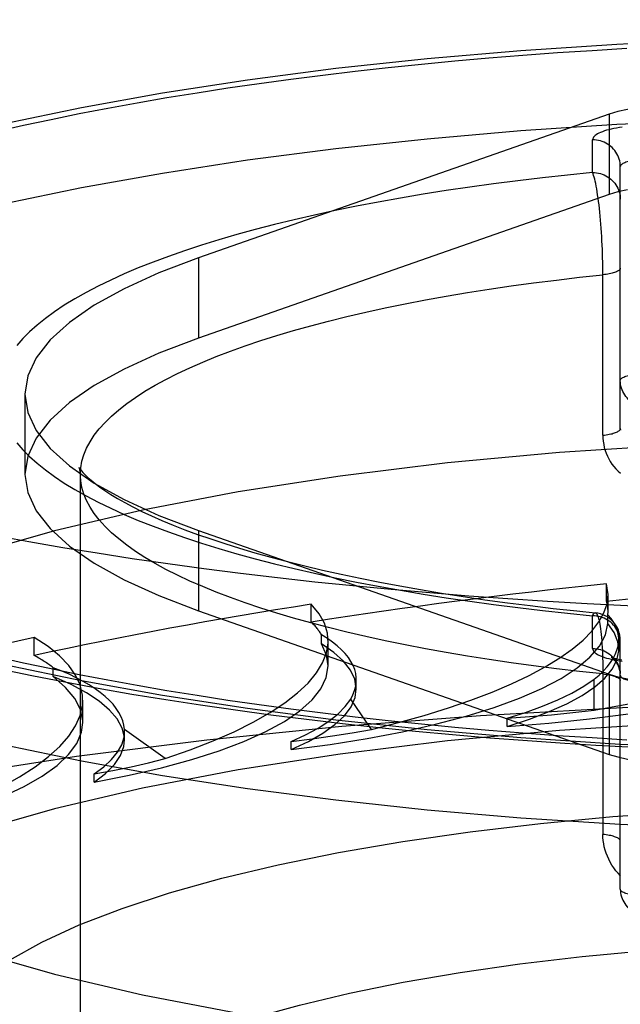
# Model space of a CAD drawing. Header units: inches. Extents: x 0 to 253, y 0 to 164.
# Tile 86 of 97: x 112.14 to 112.357, y 119.542 to 119.898. Entities that reach past the tile are written whole.
import ezdxf

# ---------------------------------------------------------------- set-up
doc = ezdxf.new("R2010")
doc.units = ezdxf.units.IN
doc.header["$LTSCALE"] = 13.9398122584
doc.header["$MEASUREMENT"] = 0
doc.linetypes.add('HIDDEN', pattern=[0.2, 0.1, -0.1])
doc.layers.get('0').update_dxf_attribs({"linetype": 'CONTINUOUS'})
doc.layers.add('DEFAULT_2', color=8, linetype='HIDDEN')

msp = doc.modelspace()

# ---------------------------------------------------------------- linework, layer by layer
at = {"color": 7, "linetype": 'Continuous'}
for p, q in [((112.3237603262, 119.6371268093), (112.3373263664, 119.636191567)), ((112.3373263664, 119.636191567), (112.3484389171, 119.635509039)), ((112.3484389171, 119.635509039), (112.3648389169, 119.6346049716))]:
    msp.add_line(p, q, dxfattribs=at)
for points in [[(111.9624643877, 119.7263045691), (111.9704862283, 119.7211009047), (111.9789929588, 119.7160482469), (111.9878481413, 119.7112148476), (111.9970216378, 119.7065954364), (112.0064140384, 119.7022151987), (112.0160212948, 119.698050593), (112.0257981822, 119.6940984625), (112.0357512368, 119.6903359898), (112.0458747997, 119.6867487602), (112.0561697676, 119.6833225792), (112.0666391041, 119.6800450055), (112.0772827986, 119.6769065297), (112.0881065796, 119.6738976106), (112.0991060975, 119.6710128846), (112.1102819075, 119.6682465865), (112.1216309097, 119.6655947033), (112.1331530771, 119.663053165), (112.1448441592, 119.660619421), (112.1567025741, 119.6582907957)], [(112.1626904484, 119.6296822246), (112.1348959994, 119.6354776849), (112.1087764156, 119.6417734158), (112.0844515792, 119.6485336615), (112.0620596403, 119.6557273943), (112.0416996, 119.6633148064), (112.0234911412, 119.6712600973), (112.0075103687, 119.679520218), (111.9938560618, 119.6880553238), (111.9825798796, 119.6968200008), (111.9737576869, 119.7057711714), (111.9674156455, 119.7148619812), (111.9636051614, 119.7240469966), (111.9633741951, 119.7257143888)], [(112.1684209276, 119.7047733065), (112.1559669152, 119.7068070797), (112.1437228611, 119.7089245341), (112.131697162, 119.7111242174)], [(112.4623263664, 119.6833198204), (112.447601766, 119.6833697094), (112.4328873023, 119.6835193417), (112.4181930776, 119.6837686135), (112.4035291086, 119.6841173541), (112.3889053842, 119.6845653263), (112.3743319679, 119.6851122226), (112.3598188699, 119.6857576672), (112.3453760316, 119.686501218), (112.3310133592, 119.6873423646), (112.3167406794, 119.6882805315), (112.3025677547, 119.6893150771), (112.2885043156, 119.6904452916), (112.2745600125, 119.6916703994), (112.2607443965, 119.6929895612), (112.2470669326, 119.6944018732), (112.2335369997, 119.6959063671), (112.2201638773, 119.6975020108), (112.2069567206, 119.6991877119), (112.1939245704, 119.7009623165), (112.1810763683, 119.7028246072), (112.1684209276, 119.7047733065)], [(112.1567025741, 119.6582907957), (112.1687232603, 119.656065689), (112.1809031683, 119.6539424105), (112.1932365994, 119.6519199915), (112.2057192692, 119.6499974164), (112.2183450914, 119.6481741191), (112.2311090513, 119.6464495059), (112.244004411, 119.6448233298), (112.2570253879, 119.6432953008), (112.2701645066, 119.6418653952), (112.2834148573, 119.6405335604), (112.2967690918, 119.6392998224), (112.3102201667, 119.6381642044), (112.3237603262, 119.6371268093)], [(112.3573263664, 119.6067681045), (112.321460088, 119.6091113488), (112.2875959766, 119.6120298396), (112.2546188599, 119.6155638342), (112.2227042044, 119.6196999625), (112.1920059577, 119.6244126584), (112.1626904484, 119.6296822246)], [(112.4623263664, 119.6038693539), (112.4265665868, 119.6042020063), (112.3911689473, 119.6051865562), (112.3573263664, 119.6067681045)]]:
    msp.add_lwpolyline(points, dxfattribs=at)
at = {"layer": 'DEFAULT_2', "color": 8, "linetype": 'HIDDEN'}
for p, q in [((114.0783263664, 119.8975291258), (109.8998263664, 119.8975291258)), ((112.3533322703, 119.8634123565), (112.2050207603, 119.8114961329)), ((112.3533322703, 119.8634123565), (112.3533322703, 119.8344345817)), ((112.3473263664, 119.842312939), (112.3473263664, 119.8541374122)), ((112.3573263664, 119.749832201), (112.3573263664, 119.844478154)), ((112.3533322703, 119.8344345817), (112.2050207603, 119.7825183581)), ((112.2050207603, 119.8114961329), (112.2050207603, 119.7825183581)), ((112.3510360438, 119.747428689), (112.3510308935, 119.8068794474)), ((112.1423263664, 119.7622566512), (112.1423263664, 119.7332788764)), ((112.1433439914, 119.739863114), (112.1423263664, 119.7332788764)), ((112.1623263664, 118.6214982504), (112.1623263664, 119.7332788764)), ((112.2050207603, 119.7130171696), (112.2050207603, 119.6840393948)), ((112.2050207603, 119.7130171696), (112.3533322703, 119.661100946)), ((112.3523617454, 119.6873441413), (112.3523617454, 119.693776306)), ((112.3529045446, 119.6898427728), (112.3523617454, 119.693776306)), ((112.3529075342, 119.6835692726), (112.3529075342, 119.6898232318)), ((112.2457383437, 119.6799497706), (112.2457383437, 119.6863819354)), ((112.2050207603, 119.6840393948), (112.3533322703, 119.6321231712)), ((112.3473263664, 119.6703758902), (112.3473263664, 119.6822003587)), ((112.3528716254, 119.6825939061), (112.3529080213, 119.6835708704)), ((112.3528716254, 119.6793785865), (112.3528716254, 119.6825939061)), ((112.1456958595, 119.667875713), (112.1456958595, 119.6743078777)), ((112.2494475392, 119.6720797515), (112.2494475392, 119.6752950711)), ((112.2518381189, 119.6641375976), (112.2518381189, 119.6730880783)), ((112.3567828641, 119.6701555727), (112.3567828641, 119.6735778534)), ((112.3573263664, 119.5834425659), (112.3573263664, 119.673316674)), ((112.1524916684, 119.6602435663), (112.1524916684, 119.6634588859)), ((112.3510308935, 119.6626478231), (112.3510360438, 119.6032179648)), ((112.3533322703, 119.661100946), (112.3533322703, 119.6321231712)), ((112.2619832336, 119.6557889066), (112.2619832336, 119.6590765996)), ((112.3478965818, 119.6481069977), (112.3478965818, 119.6592848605)), ((112.163184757, 119.6436242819), (112.163184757, 119.6517331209)), ((112.2674909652, 119.6411040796), (112.2599914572, 119.6521121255)), ((112.3164405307, 119.6422461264), (112.3164405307, 119.6451704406)), ((112.1782613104, 119.6403003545), (112.1782341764, 119.6410976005)), ((112.1930053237, 119.6305938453), (112.1782341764, 119.6410976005)), ((112.1782627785, 119.6373798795), (112.1782627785, 119.6403041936)), ((112.2384830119, 119.6338740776), (112.2384830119, 119.6367983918)), ((112.1673268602, 119.6221255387), (112.1673268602, 119.6250498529)), ((114.0783263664, 119.5424226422), (110.0248263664, 119.5424226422))]:
    msp.add_line(p, q, dxfattribs=at)
for points in [[(111.9623263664, 119.7622566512), (111.9636051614, 119.7714885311), (111.9674156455, 119.7806735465), (111.9737576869, 119.7897643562), (111.9825798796, 119.7987155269), (111.9938560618, 119.8074802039), (112.0075103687, 119.8160153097), (112.0234911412, 119.8242754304), (112.0416996, 119.8322207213), (112.0620596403, 119.8398081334), (112.0844515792, 119.8470018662), (112.1087764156, 119.8537621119), (112.1348959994, 119.8600578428), (112.1626904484, 119.8658533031), (112.1920059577, 119.8711228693), (112.2227042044, 119.8758355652), (112.2546188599, 119.8799716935), (112.2875959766, 119.8835056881), (112.321460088, 119.8864241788), (112.3560447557, 119.8887075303), (112.3911689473, 119.8903489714), (112.4265665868, 119.8913335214), (112.4623263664, 119.8916661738)], [(112.1321106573, 119.8571765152), (112.1418240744, 119.8593812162), (112.151757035, 119.8615193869), (112.1619029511, 119.8635894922), (112.1722546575, 119.8655901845), (112.1828052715, 119.8675200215), (112.1935473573, 119.8693777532), (112.2044737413, 119.8711620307), (112.2155767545, 119.8728717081), (112.2268489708, 119.8745055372), (112.2382824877, 119.8760624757), (112.2498696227, 119.877541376), (112.2616022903, 119.8789413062), (112.2734726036, 119.8802612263), (112.2854722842, 119.8815003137), (112.2975932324, 119.882657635), (112.3098270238, 119.8837324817), (112.3221653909, 119.8847240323), (112.3345997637, 119.8856316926), (112.3471216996, 119.8864547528), (112.3597225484, 119.8871927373)], [(112.3774546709, 119.8665607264), (112.3727486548, 119.8664628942), (112.3682636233, 119.866187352), (112.3639496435, 119.8657275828), (112.3599565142, 119.8651031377), (112.3564340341, 119.8643335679), (112.3533322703, 119.8634123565)], [(111.9623263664, 119.7332788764), (111.9636051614, 119.7425107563), (111.9674156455, 119.7516957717), (111.9737576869, 119.7607865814), (111.9825798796, 119.7697377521), (111.9938560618, 119.7785024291), (112.0075103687, 119.7870375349), (112.0234911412, 119.7952976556), (112.0416996, 119.8032429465), (112.0620596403, 119.8108303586), (112.0844515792, 119.8180240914), (112.1087764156, 119.8247843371), (112.1348959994, 119.831080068), (112.1626904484, 119.8368755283), (112.1920059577, 119.8421450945), (112.2227042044, 119.8468577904), (112.2546188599, 119.8509939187), (112.2875959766, 119.8545279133), (112.321460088, 119.8574464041), (112.3560447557, 119.8597297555), (112.3911689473, 119.8613711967), (112.4265665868, 119.8623557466), (112.4623263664, 119.862688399)], [(112.3580341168, 119.8587211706), (112.3569813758, 119.8585675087), (112.3559663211, 119.8583977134), (112.354992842, 119.8582123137), (112.3540642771, 119.8580120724), (112.3531842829, 119.8577976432), (112.3523557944, 119.8575698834), (112.3515821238, 119.8573295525), (112.3508657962, 119.8570775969), (112.3502097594, 119.8568148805), (112.3496160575, 119.8565424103), (112.3490871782, 119.8562611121), (112.3486247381, 119.8559720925), (112.3482308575, 119.8556764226), (112.3479065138, 119.8553751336), (112.3476531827, 119.8550690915), (112.3474714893, 119.8547598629), (112.3473626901, 119.8544495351), (112.3473263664, 119.8541374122)], [(112.3573263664, 119.844478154), (112.3573008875, 119.8451672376), (112.3572245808, 119.8458528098), (112.3570978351, 119.846531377), (112.3569212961, 119.8471994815), (112.3566958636, 119.8478537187), (112.3564226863, 119.8484907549), (112.3561031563, 119.8491073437), (112.3557389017, 119.8497003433), (112.3553317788, 119.8502667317), (112.3548838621, 119.8508036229), (112.3543974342, 119.851308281), (112.3538749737, 119.8517781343), (112.3533191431, 119.8522107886), (112.3527327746, 119.8526040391), (112.3521188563, 119.852955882), (112.3514805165, 119.8532645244), (112.3508210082, 119.8535283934), (112.350143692, 119.8537461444), (112.3494520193, 119.8539166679), (112.3487495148, 119.8540390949), (112.3480397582, 119.8541128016), (112.3473263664, 119.8541374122)], [(112.3673263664, 119.8470663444), (112.3666129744, 119.84705975), (112.3659032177, 119.8470400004), (112.3652007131, 119.8470071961), (112.3645090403, 119.8469615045), (112.3638317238, 119.8469031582), (112.3631722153, 119.8468324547), (112.3625338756, 119.8467497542), (112.3619199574, 119.8466554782), (112.3613335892, 119.8465501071), (112.3607777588, 119.8464341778), (112.3602552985, 119.846308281), (112.3597688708, 119.8461730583), (112.3593209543, 119.8460291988), (112.3589138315, 119.8458774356), (112.358549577, 119.8457185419), (112.3582300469, 119.8455533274), (112.3579568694, 119.845382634), (112.3577314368, 119.8452073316), (112.3575548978, 119.8450283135), (112.357428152, 119.844846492), (112.3573518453, 119.8446627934), (112.3573263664, 119.844478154)], [(112.3473263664, 119.842312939), (112.338216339, 119.8413963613), (112.3292199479, 119.8404108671), (112.3203324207, 119.8393558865), (112.3115680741, 119.8382331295), (112.3029376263, 119.8370437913), (112.2944471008, 119.8357888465), (112.2861035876, 119.8344692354), (112.2779146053, 119.8330862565), (112.2698878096, 119.8316410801), (112.2620298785, 119.830135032), (112.254347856, 119.8285693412), (112.2468482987, 119.8269454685), (112.2395380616, 119.8252647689), (112.232423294, 119.8235287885), (112.2255104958, 119.821738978), (112.218805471, 119.8198969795), (112.2123143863, 119.8180043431), (112.2060426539, 119.8160627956), (112.199996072, 119.8140739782), (112.1941796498, 119.8120396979), (112.1885988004, 119.8099616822), (112.1832581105, 119.8078418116), (112.1781625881, 119.8056818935), (112.1733163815, 119.8034838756), (112.1687240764, 119.8012496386), (112.1643893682, 119.7989811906), (112.1603164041, 119.7966804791), (112.1565084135, 119.7943495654), (112.1529690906, 119.7919904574), (112.1497011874, 119.7896052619), (112.1467079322, 119.7871960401), (112.1439915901, 119.7847649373), (112.1415549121, 119.7823140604), (112.1393996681, 119.7798455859)], [(112.3510308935, 119.8068794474), (112.3510152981, 119.808393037), (112.3509894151, 119.8099210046), (112.3509532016, 119.8114595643), (112.3509068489, 119.8130048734), (112.3508503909, 119.814552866), (112.3507840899, 119.8160994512), (112.3507080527, 119.8176407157), (112.350622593, 119.8191726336), (112.3505278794, 119.8206913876), (112.3504242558, 119.8221931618), (112.3503119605, 119.823673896), (112.3501913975, 119.8251296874), (112.3500628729, 119.8265563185), (112.3499268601, 119.8279497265), (112.3497837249, 119.8293058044), (112.3496339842, 119.8306205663), (112.3494780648, 119.8318900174), (112.3493165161, 119.8331103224), (112.3491498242, 119.8342776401), (112.3489785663, 119.835388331), (112.3488032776, 119.8364388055), (112.3486245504, 119.8374256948), (112.3484429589, 119.83834579), (112.3482590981, 119.8391961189), (112.3480735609, 119.8399738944), (112.3478869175, 119.8406765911), (112.3476997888, 119.8413019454), (112.3475122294, 119.8418478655), (112.3473263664, 119.8423129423)], [(112.3473263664, 119.8423129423), (112.3480397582, 119.8422883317), (112.3487495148, 119.842214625), (112.3494520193, 119.842092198), (112.350143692, 119.8419216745), (112.3508210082, 119.8417039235), (112.3514805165, 119.8414400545), (112.3521188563, 119.8411314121), (112.3527327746, 119.8407795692), (112.3533191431, 119.8403863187), (112.3538749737, 119.8399536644), (112.3543974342, 119.8394838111), (112.3548838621, 119.838979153), (112.3553317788, 119.8384422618), (112.3557389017, 119.8378758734), (112.3561031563, 119.8372828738), (112.3564226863, 119.836666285), (112.3566958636, 119.8360292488), (112.3569212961, 119.8353750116), (112.3570978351, 119.8347069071), (112.3572245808, 119.8340283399), (112.3573008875, 119.8333427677), (112.3573263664, 119.8326536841)], [(112.3599565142, 119.8361253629), (112.3564340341, 119.8353557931), (112.3533322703, 119.8344345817)], [(112.2050207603, 119.8114961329), (112.190672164, 119.8060276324), (112.1781198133, 119.8003185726), (112.1673325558, 119.7943497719), (112.1584038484, 119.7881787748), (112.1514081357, 119.7818429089), (112.1463713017, 119.7753836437), (112.1433439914, 119.7688408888), (112.1423263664, 119.7622566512)], [(112.3573263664, 119.8077877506), (112.3573044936, 119.8076166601), (112.3572389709, 119.8074463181), (112.3571300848, 119.8072774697), (112.3569783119, 119.8071108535), (112.3567843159, 119.8069471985), (112.3565489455, 119.8067872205), (112.3562732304, 119.8066316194), (112.3559583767, 119.8064810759), (112.3556057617, 119.8063362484), (112.3552169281, 119.8061977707), (112.3547935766, 119.8060662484), (112.3543375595, 119.805942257), (112.3538508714, 119.8058263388), (112.3533356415, 119.8057190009), (112.3527941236, 119.8056207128), (112.3522286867, 119.8055319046), (112.3516418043, 119.8054529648), (112.3510360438, 119.8053842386)], [(112.1623263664, 119.7332788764), (112.1624661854, 119.7356491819), (112.162885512, 119.738017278), (112.1635839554, 119.7403809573), (112.1645608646, 119.7427380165), (112.1658153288, 119.7450862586), (112.1673461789, 119.7474234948), (112.1691519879, 119.7497475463), (112.1712310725, 119.752056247), (112.1735814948, 119.7543474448), (112.1762010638, 119.756619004), (112.1790873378, 119.7588688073), (112.1822376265, 119.7610947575), (112.1856489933, 119.7632947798), (112.1893182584, 119.7654668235), (112.1932420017, 119.7676088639), (112.1974165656, 119.7697189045), (112.201838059, 119.7717949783), (112.2065023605, 119.7738351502), (112.2114051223, 119.7758375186), (112.2165417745, 119.7778002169), (112.2219075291, 119.7797214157), (112.2274973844, 119.7815993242), (112.23330613, 119.7834321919), (112.2393283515, 119.7852183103), (112.2455584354, 119.7869560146), (112.2519905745, 119.7886436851), (112.2586187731, 119.7902797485), (112.265436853, 119.7918626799), (112.2724384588, 119.7933910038), (112.2796170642, 119.7948632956), (112.2869659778, 119.7962781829), (112.2944783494, 119.7976343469), (112.3021471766, 119.7989305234), (112.3099653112, 119.8001655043), (112.3179254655, 119.8013381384), (112.3260202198, 119.8024473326), (112.3342420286, 119.8034920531), (112.3425832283, 119.804471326), (112.3510360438, 119.8053842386)], [(112.2050207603, 119.7825183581), (112.190672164, 119.7770498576), (112.1781198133, 119.7713407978), (112.1673325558, 119.7653719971), (112.1584038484, 119.759201), (112.1514081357, 119.7528651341), (112.1463713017, 119.746405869), (112.1433439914, 119.739863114)], [(112.3573263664, 119.7672040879), (112.3573518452, 119.7673887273), (112.357428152, 119.7675724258), (112.3575548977, 119.7677542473), (112.3577314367, 119.7679332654), (112.3579568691, 119.7681085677), (112.3582300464, 119.7682792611), (112.3585495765, 119.7684444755), (112.3589138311, 119.7686033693), (112.359320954, 119.7687551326), (112.3597688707, 119.7688989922), (112.3602552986, 119.7690342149), (112.3607777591, 119.7691601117), (112.3613335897, 119.7692760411), (112.3619199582, 119.7693814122), (112.3625338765, 119.7694756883), (112.3631722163, 119.7695583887), (112.3638317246, 119.7696290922), (112.3645090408, 119.7696874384), (112.3652007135, 119.7697331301), (112.365903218, 119.7697659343), (112.3666129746, 119.7697856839), (112.3673263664, 119.7697922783)], [(112.3673263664, 119.7575448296), (112.3666128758, 119.7575694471), (112.3659030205, 119.7576431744), (112.3652004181, 119.757765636), (112.3645086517, 119.7579362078), (112.3638312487, 119.75815402), (112.3631716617, 119.7584179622), (112.3625332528, 119.7587266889), (112.3619192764, 119.759078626), (112.3613328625, 119.7594719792), (112.3607769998, 119.7599047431), (112.3602545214, 119.7603747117), (112.3597680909, 119.7608794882), (112.3593201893, 119.761416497), (112.3589130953, 119.7619830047), (112.3585488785, 119.762576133), (112.3582294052, 119.7631928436), (112.3579563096, 119.7638299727), (112.3577309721, 119.7644842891), (112.3575545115, 119.7651525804), (112.3574279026, 119.7658311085), (112.3573517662, 119.7665160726), (112.3573263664, 119.7672040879)], [(112.3573263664, 119.6357458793), (112.321460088, 119.6380891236), (112.2875959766, 119.6410076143), (112.2546188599, 119.644541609), (112.2227042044, 119.6486777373), (112.1920059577, 119.6533904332), (112.1626904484, 119.6586599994), (112.1348959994, 119.6644554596), (112.1087764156, 119.6707511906), (112.0844515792, 119.6775114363), (112.0620596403, 119.6847051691), (112.0416996, 119.6922925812), (112.0234911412, 119.7002378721), (112.0075103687, 119.7084979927), (111.9938560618, 119.7170330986), (111.9825798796, 119.7257977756), (111.9737576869, 119.7347489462), (111.9674156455, 119.743839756), (111.9636051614, 119.7530247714), (111.9623263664, 119.7622566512)], [(112.1423263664, 119.7622566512), (112.1433439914, 119.7556724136), (112.1463713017, 119.7491296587), (112.1514081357, 119.7426703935), (112.1584038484, 119.7363345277)], [(112.3510360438, 119.747428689), (112.3516418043, 119.7474974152), (112.3522286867, 119.747576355), (112.3527941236, 119.7476651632), (112.3533356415, 119.7477634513), (112.3538508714, 119.7478707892), (112.3543375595, 119.7479867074), (112.3547935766, 119.7481106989), (112.3552169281, 119.7482422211), (112.3556057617, 119.7483806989), (112.3559583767, 119.7485255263), (112.3562732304, 119.7486760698), (112.3565489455, 119.7488316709), (112.3567843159, 119.7489916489), (112.3569783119, 119.749155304), (112.3571300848, 119.7493219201), (112.3572389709, 119.7494907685), (112.3573044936, 119.7496611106), (112.3573263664, 119.749832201)], [(112.3573263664, 119.749832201), (112.3573427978, 119.7492820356)], [(112.4623263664, 119.7460559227), (112.4192403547, 119.7455015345), (112.3769743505, 119.743880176), (112.3353312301, 119.7411763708), (112.2949023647, 119.7374365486), (112.2560974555, 119.7326820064), (112.2192643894, 119.7269726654), (112.1847889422, 119.7203501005), (112.1529671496, 119.7128906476), (112.1241460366, 119.7046545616), (112.098558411, 119.6957316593), (112.0764992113, 119.6861985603), (112.0581290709, 119.6761551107), (112.0436795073, 119.6656913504), (112.0332328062, 119.6549133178), (112.0269481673, 119.6439210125), (112.0248263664, 119.6328225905)], [(112.3510360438, 119.747428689), (112.3510671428, 119.7463229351), (112.3511643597, 119.7452211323), (112.3513274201, 119.7441204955), (112.3515572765, 119.743029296), (112.3518552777, 119.7419529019), (112.3522200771, 119.7408971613), (112.3526515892, 119.7398681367), (112.3531474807, 119.738870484), (112.3537058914, 119.7379101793), (112.3543253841, 119.7369892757), (112.3550044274, 119.7361109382), (112.3557414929, 119.7352777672), (112.3565355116, 119.7344922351), (112.3573836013, 119.7337578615)], [(112.1393996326, 119.7446677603), (112.1415548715, 119.7421992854), (112.1439915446, 119.7397484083), (112.1467078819, 119.7373173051), (112.1497011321, 119.7349080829), (112.1529690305, 119.732522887), (112.1565083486, 119.7301637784), (112.1603163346, 119.7278328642), (112.1643892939, 119.7255321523), (112.1687239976, 119.7232637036), (112.1733162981, 119.721029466), (112.1781625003, 119.7188314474), (112.1832580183, 119.7166715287), (112.1885987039, 119.7145516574), (112.194179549, 119.7124736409), (112.1999959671, 119.7104393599), (112.206042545, 119.7084505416), (112.2123142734, 119.7065089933), (112.2188053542, 119.704616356), (112.2255103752, 119.7027743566), (112.2324231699, 119.7009845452), (112.2395379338, 119.6992485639), (112.2468481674, 119.6975678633), (112.2543477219, 119.6959439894), (112.2620297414, 119.6943782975), (112.2698876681, 119.6928722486), (112.27791446, 119.6914270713), (112.2861034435, 119.6900440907), (112.2944469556, 119.6887244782), (112.3029374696, 119.6874695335), (112.3115679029, 119.6862801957), (112.320332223, 119.6851574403), (112.3292197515, 119.6841024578), (112.3382162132, 119.6831169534), (112.3473263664, 119.6822003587)], [(112.1584038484, 119.7363345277), (112.1673325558, 119.7301635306), (112.1781198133, 119.7241947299), (112.190672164, 119.7184856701), (112.2050207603, 119.7130171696)], [(112.1619122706, 119.7356803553), (112.1619015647, 119.7357048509), (112.1619016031, 119.735708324), (112.1620225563, 119.7355057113), (112.1622808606, 119.7351284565), (112.1626952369, 119.7345928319), (112.1632808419, 119.7339144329), (112.1640528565, 119.7331050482), (112.1650257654, 119.7321749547), (112.16621204, 119.7311346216), (112.1676246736, 119.7299926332), (112.1692732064, 119.7287591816), (112.1711676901, 119.7274428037), (112.1733150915, 119.7260531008), (112.1757225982, 119.7245983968), (112.1783943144, 119.7230878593), (112.1813342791, 119.7215296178), (112.184543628, 119.7199323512), (112.1880224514, 119.7183042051), (112.1917708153, 119.7166524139), (112.1957876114, 119.7149839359), (112.2000703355, 119.7133055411), (112.2046152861, 119.7116237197), (112.2094187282, 119.7099442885), (112.2144751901, 119.7082730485), (112.219780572, 119.7066147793), (112.2253295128, 119.7049742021), (112.2311158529, 119.7033558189), (112.2371319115, 119.7017641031), (112.2433725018, 119.700202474), (112.2498313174, 119.6986743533), (112.256500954, 119.6971831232), (112.26337291, 119.6957320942), (112.2704410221, 119.6943238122), (112.2776982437, 119.6929608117), (112.2851365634, 119.6916456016), (112.2927472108, 119.6903806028), (112.3005232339, 119.6891677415), (112.3084570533, 119.6880089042), (112.3165402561, 119.6869059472), (112.3247639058, 119.6858606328), (112.3331204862, 119.6848743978), (112.3416013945, 119.6839486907), (112.3483025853, 119.6832689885)], [(112.1622687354, 119.7342264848), (112.1621391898, 119.7349579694), (112.1619981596, 119.7354540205), (112.1619122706, 119.7356803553)], [(112.1423263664, 119.7332788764), (112.1433439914, 119.7266946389), (112.1463713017, 119.7201518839), (112.1514081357, 119.7136926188), (112.1584038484, 119.7073567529), (112.1673325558, 119.7011857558), (112.1781198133, 119.6952169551), (112.190672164, 119.6895078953), (112.2050207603, 119.6840393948)], [(112.3510360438, 119.6611735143), (112.3425832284, 119.6620864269), (112.3342420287, 119.6630656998), (112.3260202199, 119.6641104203), (112.3179254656, 119.6652196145), (112.3099653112, 119.6663922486), (112.3021471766, 119.6676272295), (112.2944783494, 119.668923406), (112.2869659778, 119.67027957), (112.2796170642, 119.6716944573), (112.2724384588, 119.6731667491), (112.265436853, 119.674695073), (112.2586187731, 119.6762780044), (112.2519905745, 119.6779140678), (112.2455584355, 119.6796017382), (112.2393283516, 119.6813394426), (112.2333061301, 119.683125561), (112.2274973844, 119.6849584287), (112.2219075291, 119.6868363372), (112.2165417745, 119.688757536), (112.2114051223, 119.6907202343), (112.2065023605, 119.6927226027), (112.201838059, 119.6947627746), (112.1974165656, 119.6968388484), (112.1932420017, 119.698948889), (112.1893182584, 119.7010909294), (112.1856489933, 119.7032629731), (112.1822376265, 119.7054629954), (112.1790873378, 119.7076889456), (112.1762010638, 119.7099387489), (112.1735814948, 119.7122103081), (112.1712310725, 119.7145015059), (112.1691519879, 119.7168102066), (112.167346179, 119.7191342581), (112.1658153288, 119.7214714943), (112.1645608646, 119.7238197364), (112.1635839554, 119.7261767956), (112.162885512, 119.7285404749), (112.1624661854, 119.730908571), (112.1622687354, 119.7342264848)], [(112.3164405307, 119.6422461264), (112.3315700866, 119.6434655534), (112.3461834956, 119.6449815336), (112.3603240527, 119.646800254), (112.3738618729, 119.6489031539), (112.3867066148, 119.6512796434), (112.3987829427, 119.6539119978), (112.4100062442, 119.6567857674), (112.4203140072, 119.6598805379), (112.4296319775, 119.6631786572), (112.4379107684, 119.666657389), (112.4450885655, 119.670297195), (112.4511283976, 119.6740708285), (112.4559654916, 119.6779403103), (112.4596214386, 119.6819183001)], [(112.3473263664, 119.6822003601), (112.3475122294, 119.6825830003), (112.3476997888, 119.6828819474), (112.3478869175, 119.6830966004), (112.3480735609, 119.6832263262), (112.3482590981, 119.6832708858), (112.3483025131, 119.6832689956)], [(112.3573263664, 119.6725411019), (112.3573008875, 119.6732301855), (112.3572245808, 119.6739157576), (112.3570978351, 119.6745943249), (112.3569212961, 119.6752624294), (112.3566958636, 119.6759166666), (112.3564226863, 119.6765537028), (112.3561031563, 119.6771702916), (112.3557389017, 119.6777632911), (112.3553317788, 119.6783296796), (112.3548838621, 119.6788665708), (112.3543974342, 119.6793712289), (112.3538749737, 119.6798410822), (112.3533191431, 119.6802737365), (112.3527327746, 119.680666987), (112.3521188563, 119.6810188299), (112.3514805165, 119.6813274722), (112.3508210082, 119.6815913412), (112.350143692, 119.6818090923), (112.3494520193, 119.6819796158), (112.3487495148, 119.6821020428), (112.3480397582, 119.6821757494), (112.3473263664, 119.6822003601)], [(112.3483025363, 119.6832689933), (112.3484429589, 119.6832303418), (112.3486245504, 119.6831050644), (112.3488032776, 119.6828957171), (112.3489785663, 119.6826032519), (112.3491498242, 119.6822288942), (112.3493165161, 119.6817741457), (112.3494780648, 119.6812407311), (112.3496339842, 119.6806306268), (112.3497837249, 119.6799459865), (112.3499268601, 119.6791891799), (112.3500628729, 119.6783627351), (112.3501913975, 119.6774693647), (112.3503119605, 119.6765119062), (112.3504242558, 119.6754933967), (112.3505278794, 119.6744167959), (112.350622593, 119.6732852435), (112.3507080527, 119.6721018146), (112.3507840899, 119.6708696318), (112.3508503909, 119.6695920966), (112.3509068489, 119.6682725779), (112.3509532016, 119.6669147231), (112.3509894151, 119.6655222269), (112.3510152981, 119.664098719), (112.3510308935, 119.6626478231)], [(112.2384830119, 119.6338740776), (112.2525645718, 119.6357549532), (112.2659388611, 119.6379046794), (112.2786443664, 119.6403312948), (112.2905656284, 119.6430106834), (112.3016207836, 119.6459283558), (112.3117475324, 119.6490634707), (112.3208722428, 119.6523979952), (112.3289470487, 119.6559090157), (112.3359106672, 119.659575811), (112.3417297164, 119.6633737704), (112.3463564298, 119.6672808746), (112.349772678, 119.6712686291), (112.3519401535, 119.6752967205), (112.3528716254, 119.6793785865)], [(112.3567802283, 119.6701574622), (112.3564560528, 119.6728362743), (112.355159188, 119.6761166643), (112.3528716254, 119.6793785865)], [(112.2619810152, 119.6557886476), (112.2614332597, 119.6592652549), (112.2598887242, 119.6625525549), (112.2573669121, 119.6657979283), (112.2538888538, 119.6689701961), (112.2494475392, 119.6720797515)], [(112.2518382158, 119.6641369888), (112.2512688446, 119.6680180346), (112.2494475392, 119.6720797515)], [(112.3473263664, 119.6703758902), (112.3480397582, 119.6703512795), (112.3487495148, 119.6702775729), (112.3494520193, 119.6701551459), (112.350143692, 119.6699846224), (112.3508210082, 119.6697668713), (112.3514805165, 119.6695030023), (112.3521188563, 119.66919436), (112.3527327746, 119.6688425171), (112.3533191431, 119.6684492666), (112.3538749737, 119.6680166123), (112.3543974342, 119.667546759), (112.3548838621, 119.6670421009), (112.3553317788, 119.6665052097), (112.3557389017, 119.6659388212), (112.3561031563, 119.6653458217), (112.3564226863, 119.6647292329), (112.3566958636, 119.6640921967), (112.3569212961, 119.6634379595), (112.3570978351, 119.662769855), (112.3572245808, 119.6620912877), (112.3573008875, 119.6614057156)], [(112.3473263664, 119.6703758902), (112.3473626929, 119.6700637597), (112.3474714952, 119.6697534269), (112.3476531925, 119.6694441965), (112.3479065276, 119.6691381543), (112.3482308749, 119.6688368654), (112.3486247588, 119.6685411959), (112.349087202, 119.6682521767), (112.3496160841, 119.6679708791), (112.350209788, 119.6676984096), (112.3508658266, 119.6674356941), (112.3515821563, 119.6671837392), (112.3523558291, 119.6669434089), (112.3531843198, 119.6667156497), (112.3540643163, 119.6665012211), (112.3549928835, 119.6663009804), (112.3559663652, 119.6661155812), (112.3569814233, 119.6659457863), (112.3580341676, 119.665792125)], [(112.3597228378, 119.6373205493), (112.3471219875, 119.6380585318), (112.3346000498, 119.6388815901), (112.3221656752, 119.6397892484), (112.309827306, 119.6407807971), (112.2975935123, 119.6418556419), (112.2854725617, 119.6430129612), (112.2734728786, 119.6442520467), (112.2616025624, 119.645571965), (112.2498698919, 119.6469718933), (112.2382827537, 119.6484507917), (112.2268492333, 119.6500077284), (112.2155770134, 119.6516415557), (112.2044739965, 119.6533512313), (112.1935476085, 119.6551355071), (112.1828055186, 119.656993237), (112.1722549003, 119.6589230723), (112.1619031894, 119.660923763), (112.1517572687, 119.6629938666), (112.1418243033, 119.6651320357), (112.1321108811, 119.6673367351)], [(112.3164405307, 119.6422461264), (112.3244839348, 119.6448380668), (112.3316815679, 119.6475660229), (112.3380507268, 119.6504386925), (112.3435395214, 119.6534299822), (112.3481084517, 119.6565233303), (112.3517376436, 119.65969884), (112.3543964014, 119.6629377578), (112.3560776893, 119.6662200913), (112.3567621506, 119.6695268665), (112.3567802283, 119.6701574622)], [(112.3540724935, 119.6672615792), (112.3540418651, 119.6672786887), (112.3540372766, 119.6672811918), (112.3540716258, 119.6672648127), (112.3541476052, 119.6672311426), (112.3542686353, 119.6671814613), (112.3544383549, 119.6671170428), (112.3546597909, 119.6670394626), (112.35493642, 119.6669501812), (112.3552700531, 119.6668512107), (112.355662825, 119.6667443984), (112.3561149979, 119.6666320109), (112.3566268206, 119.6665161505), (112.3571969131, 119.6663991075), (112.3578234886, 119.6662830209)], [(112.3573263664, 119.660716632), (112.3572994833, 119.6613983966), (112.357218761, 119.6620769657), (112.3570835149, 119.6627509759), (112.3568974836, 119.6634029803), (112.3566669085, 119.664020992), (112.3564016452, 119.6645924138), (112.3561147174, 119.6651061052), (112.3558183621, 119.6655578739), (112.3555279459, 119.6659420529), (112.3552511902, 119.6662646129), (112.3549975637, 119.6665282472), (112.3547699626, 119.6667413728), (112.3545711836, 119.6669103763), (112.3544025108, 119.6670414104), (112.3542640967, 119.6671401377), (112.3541573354, 119.6672103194), (112.3540824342, 119.6672558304), (112.3540724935, 119.6672615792)], [(112.1673268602, 119.6221255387), (112.1799325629, 119.6246107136), (112.1916613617, 119.6273288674), (112.2025457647, 119.6302896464), (112.2124882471, 119.6334641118), (112.2214179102, 119.636834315), (112.2292873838, 119.6403769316), (112.2360362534, 119.6440708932), (112.2416327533, 119.647891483), (112.246030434, 119.6518155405), (112.2492129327, 119.6558173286), (112.2511479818, 119.6598730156), (112.2518382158, 119.6641369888)], [(112.1782608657, 119.6373781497), (112.1782181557, 119.6383450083), (112.1774321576, 119.6416502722), (112.1756504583, 119.6449292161), (112.1728928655, 119.6481624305), (112.1691662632, 119.6513303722), (112.1645053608, 119.6544131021), (112.1589517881, 119.6573808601), (112.1524916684, 119.6602435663)], [(112.1631845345, 119.6436262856), (112.1631714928, 119.6442176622), (112.1623560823, 119.6482987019), (112.1602966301, 119.6523483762), (112.1570104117, 119.6563254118), (112.1524916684, 119.6602435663)], [(112.3510360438, 119.6611735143), (112.3516418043, 119.6611047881), (112.3522286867, 119.6610258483), (112.3527941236, 119.6609370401), (112.3533356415, 119.660838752), (112.3538508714, 119.6607314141), (112.3543375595, 119.6606154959), (112.3547935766, 119.6604915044), (112.3552169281, 119.6603599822), (112.3556057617, 119.6602215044), (112.3559583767, 119.660076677), (112.3562732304, 119.6599261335), (112.3565489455, 119.6597705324), (112.3567843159, 119.6596105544), (112.3569783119, 119.6594468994), (112.3571300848, 119.6592802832), (112.3572389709, 119.6591114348), (112.3573044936, 119.6589410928), (112.3573263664, 119.6587700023)], [(112.3533322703, 119.661100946), (112.3564340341, 119.6601797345), (112.3599565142, 119.6594101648), (112.3639496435, 119.6587857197), (112.3682636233, 119.6583259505), (112.3727486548, 119.6580504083), (112.3774546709, 119.6579525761)], [(112.3573263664, 119.660716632), (112.3573518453, 119.6605319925), (112.357428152, 119.660348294), (112.3575548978, 119.6601664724), (112.3577314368, 119.6599874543), (112.3579568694, 119.6598121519), (112.3582300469, 119.6596414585), (112.358549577, 119.6594762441), (112.3589138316, 119.6593173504), (112.3593209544, 119.6591655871), (112.3597688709, 119.6590217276), (112.3602552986, 119.6588865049), (112.3607777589, 119.6587606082), (112.3613335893, 119.6586446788), (112.3619199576, 119.6585393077), (112.3625338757, 119.6584450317), (112.3631722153, 119.6583623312), (112.3638317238, 119.6582916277), (112.3645090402, 119.6582332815), (112.3652007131, 119.6581875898), (112.3659032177, 119.6581547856), (112.3666129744, 119.6581350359), (112.3673263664, 119.6581284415)], [(112.3164525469, 119.645174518), (112.323142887, 119.6473006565), (112.3292619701, 119.6495211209), (112.334817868, 119.6518397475), (112.3397863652, 119.6542450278), (112.3441432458, 119.6567254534), (112.3478965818, 119.6592848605)], [(112.2384830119, 119.6338740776), (112.2446652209, 119.636788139), (112.2499232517, 119.6397981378), (112.2542683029, 119.642913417), (112.2576667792, 119.6461059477), (112.2600908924, 119.6493576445), (112.2615344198, 119.6526480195), (112.2619810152, 119.6557886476)], [(112.4623263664, 119.6511337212), (112.4100320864, 119.6505739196), (112.3580950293, 119.6488983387), (112.3068699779, 119.6461184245), (112.2567068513, 119.6422531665), (112.2079483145, 119.6373289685), (112.1609274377, 119.6313794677), (112.1159654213, 119.6244453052), (112.0733694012, 119.6165738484), (112.0334303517, 119.6078188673), (111.9964210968, 119.5982401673), (111.9625944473, 119.5879031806), (111.9321814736, 119.5768785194), (111.9053899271, 119.5652414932), (111.8824028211, 119.5530715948), (111.863377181, 119.5404519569), (111.8484429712, 119.5274687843), (111.8377022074, 119.5142107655), (111.83122826, 119.5007684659), (111.8290653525, 119.4872337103)], [(112.2384921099, 119.6368029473), (112.2436543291, 119.6391974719), (112.2481906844, 119.6416592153), (112.2521065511, 119.644192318), (112.2553858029, 119.6467843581), (112.2580123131, 119.6494229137), (112.2599914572, 119.6521121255)], [(112.4623263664, 119.6455996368), (112.4192403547, 119.6450452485), (112.3769743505, 119.6434238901), (112.3353312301, 119.6407200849), (112.2949023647, 119.6369802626), (112.2560974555, 119.6322257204), (112.2192643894, 119.6265163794), (112.1847889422, 119.6198938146), (112.1529671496, 119.6124343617), (112.1241460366, 119.6041982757), (112.098558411, 119.5952753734), (112.0764992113, 119.5857422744), (112.0581290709, 119.5756988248), (112.0436795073, 119.5652350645), (112.0332328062, 119.5544570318), (112.0269481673, 119.5434647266), (112.0248263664, 119.5323663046)], [(112.3164525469, 119.645174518), (112.3245050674, 119.6457785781), (112.3324299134, 119.646468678), (112.3402270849, 119.6472448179), (112.3478965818, 119.6481069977)], [(112.1051341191, 119.6073574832), (112.1158809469, 119.6103714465), (112.1256078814, 119.6135754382), (112.1343404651, 119.616980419), (112.1420020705, 119.6205535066), (112.1485349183, 119.6242738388), (112.1539080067, 119.6281163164), (112.1580759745, 119.632057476), (112.1610241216, 119.6360715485), (112.1627222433, 119.6401336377), (112.1631845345, 119.6436262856)], [(112.1673327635, 119.6250547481), (112.1708100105, 119.6276449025), (112.1736258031, 119.6302731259), (112.175782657, 119.6329437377), (112.1772730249, 119.6356437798), (112.1780893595, 119.6383602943), (112.1782613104, 119.6403003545)], [(112.2384921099, 119.6368029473), (112.2460170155, 119.6377597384), (112.2533584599, 119.6387955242), (112.2605164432, 119.6399103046), (112.2674909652, 119.6411040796)], [(112.1673268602, 119.6221255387), (112.1714600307, 119.6252731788), (112.1746186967, 119.628473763), (112.176807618, 119.6317369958), (112.178012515, 119.635033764), (112.1782608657, 119.6373781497)], [(112.4623263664, 119.6328471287), (112.4265665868, 119.6331797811), (112.3911689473, 119.634164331), (112.3573263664, 119.6357458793)], [(112.0248263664, 119.6328225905), (112.0269481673, 119.6217241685), (112.0332328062, 119.6107318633), (112.0436795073, 119.5999538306), (112.0581290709, 119.5894900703), (112.0764992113, 119.5794466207), (112.098558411, 119.5699135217), (112.1241460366, 119.5609906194), (112.1529671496, 119.5527545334), (112.1847889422, 119.5452950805), (112.2192643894, 119.5386725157), (112.2560974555, 119.5329631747), (112.2949023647, 119.5282086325), (112.3353312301, 119.5244688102), (112.3769743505, 119.521765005), (112.4192403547, 119.5201436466), (112.4623263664, 119.5195892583)], [(112.3533322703, 119.6321231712), (112.3564340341, 119.6312019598), (112.3599565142, 119.63043239), (112.3639496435, 119.6298079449), (112.3682636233, 119.6293481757), (112.3727486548, 119.6290726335), (112.3774546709, 119.6289748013)], [(112.1673327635, 119.6250547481), (112.1741014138, 119.6263351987), (112.1806363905, 119.6276851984), (112.1869376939, 119.6291047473), (112.1930053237, 119.6305938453)], [(112.1367188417, 119.557747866), (112.1483619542, 119.5642706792), (112.1619532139, 119.570530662), (112.1773818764, 119.5764919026), (112.1945481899, 119.5821106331), (112.2133614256, 119.5873640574), (112.2337347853, 119.5922237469), (112.2555567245, 119.5966628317), (112.2787584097, 119.6006556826), (112.3031249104, 119.6041701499), (112.3284997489, 119.6071699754), (112.3546387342, 119.6096418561), (112.3813236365, 119.611558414), (112.4083200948, 119.6129256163), (112.4352826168, 119.6137399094), (112.4623263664, 119.6140024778)], [(112.3573263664, 119.6008144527), (112.3573044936, 119.6009855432), (112.3572389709, 119.6011558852), (112.3571300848, 119.6013247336), (112.3569783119, 119.6014913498), (112.3567843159, 119.6016550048), (112.3565489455, 119.6018149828), (112.3562732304, 119.6019705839), (112.3559583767, 119.6021211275), (112.3556057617, 119.6022659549), (112.3552169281, 119.6024044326), (112.3547935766, 119.6025359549), (112.3543375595, 119.6026599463), (112.3538508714, 119.6027758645), (112.3533356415, 119.6028832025), (112.3527941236, 119.6029814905), (112.3522286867, 119.6030702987), (112.3516418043, 119.6031492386), (112.3510360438, 119.6032179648)], [(112.3573836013, 119.5882775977), (112.3565355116, 119.5891766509), (112.3557414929, 119.590117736), (112.3550044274, 119.5910964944), (112.3543253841, 119.5921099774), (112.3537058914, 119.5931550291), (112.3531474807, 119.5942279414), (112.3526515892, 119.5953261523), (112.3522200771, 119.5964431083), (112.3518552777, 119.5975734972), (112.3515572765, 119.5987110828), (112.3513274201, 119.5998496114), (112.3511643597, 119.6009838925), (112.3510671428, 119.6021057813), (112.3510360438, 119.6032179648)], [(112.3573263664, 119.5834425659), (112.3573517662, 119.5827545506), (112.3574279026, 119.5820695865), (112.3575545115, 119.5813910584), (112.3577309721, 119.5807227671), (112.3579563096, 119.5800684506), (112.3582294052, 119.5794313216), (112.3585488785, 119.578814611), (112.3589130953, 119.5782214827), (112.3593201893, 119.577654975), (112.3597680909, 119.5771179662), (112.3602545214, 119.5766131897), (112.3607769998, 119.5761432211), (112.3613328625, 119.5757104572), (112.3619192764, 119.575317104), (112.3625332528, 119.5749651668), (112.3631716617, 119.5746564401), (112.3638312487, 119.574392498), (112.3645086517, 119.5741746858), (112.3652004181, 119.574004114), (112.3659030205, 119.5738816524), (112.3666128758, 119.5738079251), (112.3673263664, 119.5737833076)], [(112.3673263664, 119.5808543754), (112.3666129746, 119.5808609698), (112.365903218, 119.5808807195), (112.3652007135, 119.5809135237), (112.3645090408, 119.5809592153), (112.3638317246, 119.5810175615), (112.3631722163, 119.581088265), (112.3625338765, 119.5811709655), (112.3619199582, 119.5812652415), (112.3613335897, 119.5813706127), (112.3607777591, 119.581486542), (112.3602552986, 119.5816124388), (112.3597688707, 119.5817476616), (112.359320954, 119.5818915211), (112.3589138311, 119.5820432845), (112.3585495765, 119.5822021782), (112.3582300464, 119.5823673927), (112.3579568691, 119.582538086), (112.3577314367, 119.5827133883), (112.3575548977, 119.5828924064), (112.357428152, 119.583074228), (112.3573518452, 119.5832579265), (112.3573263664, 119.5834425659)], [(112.1495763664, 119.4842780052), (112.1505459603, 119.490646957), (112.153444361, 119.4969692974), (112.1582555, 119.5032151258), (112.1649512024, 119.5093455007), (112.1734939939, 119.5153238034), (112.1838265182, 119.5211089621), (112.1958774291, 119.5266623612), (112.2095666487, 119.5319492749), (112.2247917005, 119.5369334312), (112.2414798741, 119.541593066), (112.2595488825, 119.5459040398), (112.27890642, 119.5498413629), (112.2994810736, 119.5533851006), (112.3210989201, 119.5565007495), (112.3436029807, 119.5591645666), (112.3667917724, 119.5613546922), (112.3904607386, 119.5630576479), (112.4144081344, 119.5642679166), (112.4384047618, 119.5649865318), (112.4623263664, 119.5652236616)]]:
    msp.add_lwpolyline(points, dxfattribs=at)
msp.add_arc((112.3473263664, 119.6733167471), 0.01, 8e-10, 84.397556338, dxfattribs=at)
for centre, major_axis, ratio, start_param, end_param in [((112.2651790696, 119.6898692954), (0.198117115, 0.0124172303), 0.2578736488, -1.1563050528, -0.1164541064), ((112.4623263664, 119.5323663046), (0.6331783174, 0.03968521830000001), 0.2578736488, 1.5546351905, 1.7291681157), ((112.4623263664, 119.5323663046), (0.6331733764, 0.03930724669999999), 0.268017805, 1.728692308, 1.9032252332), ((112.154764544, 119.6784407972), (0.198115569, 0.0122989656), 0.268017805, -0.9822479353, -0.0168576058), ((112.4623263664, 119.5323663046), (0.633174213, 0.0377260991), 0.2779146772, 1.9033048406, 2.0778377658), ((112.0536951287, 119.6622235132), (0.1981158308, 0.0118042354), 0.2779146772, -0.8076354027, 0.2322155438), ((112.154764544, 119.6719823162), (0.198117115, 0.0124172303), 0.2578736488, -0.0161895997, 0.0580788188), ((112.1924934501, 119.6639898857), (0.1642679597, 0.0102956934), 0.2578736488, 5.93661848, 6.4856657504), ((112.0536951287, 119.6557650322), (0.198115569, 0.0122989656), 0.268017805, 0.1388574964, 0.2321359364), ((112.4623263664, 119.5323663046), (0.633181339, 0.0349683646), 0.2872619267, 2.0785319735, 2.2530648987), ((111.9650417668, 119.6417101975), (0.1981180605, 0.0109413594), 0.2872619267, -0.6324082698, 0.4074426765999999), ((112.0976938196, 119.6496232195), (0.1642666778, 0.0101976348), 0.268017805, 6.1106755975, 6.659722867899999), ((111.9650417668, 119.6352517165), (0.1981158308, 0.0118042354), 0.2779146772, 0.313470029, 0.406748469), ((112.0139733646, 119.6312141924), (0.1642668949, 0.0097874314), 0.2779146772, 0.002102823, 0.5511500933)]:
    msp.add_ellipse(centre, major_axis=major_axis, ratio=ratio, start_param=start_param, end_param=end_param, dxfattribs=at)

doc.saveas('drawing.dxf')
